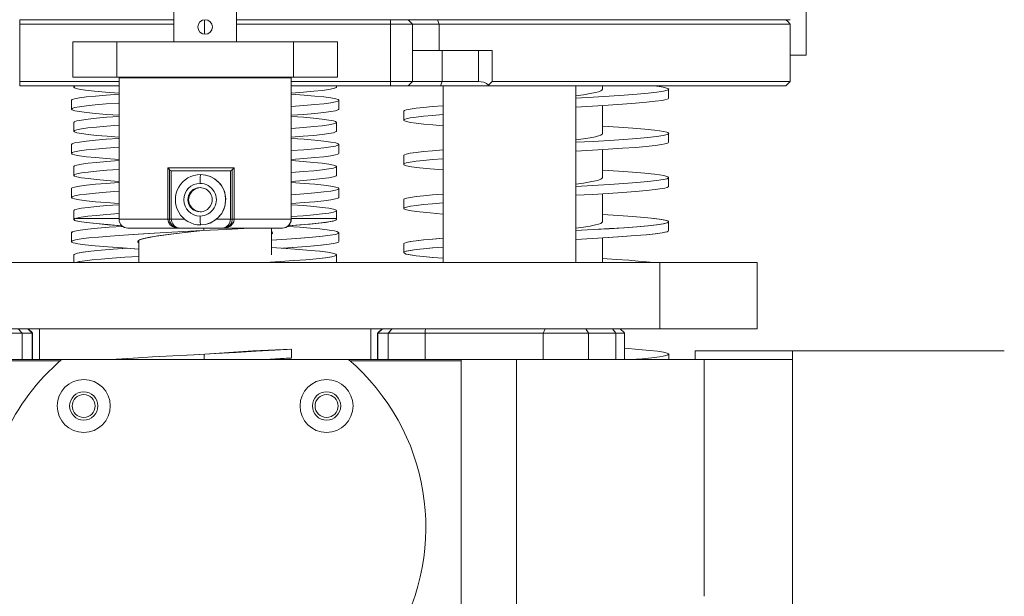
# Model space of a CAD drawing. Header units: millimetres. Extents: x 10 to 2518, y 8 to 1786.
# Tile 13 of 34: x 489 to 712, y 1449 to 1580. Entities that reach past the tile are written whole.
import ezdxf

# ---------------------------------------------------------------- set-up
doc = ezdxf.new("R2010")
doc.units = ezdxf.units.MM
doc.layers.add('1', color=7, linetype='Continuous', true_color=0xffffff)

msp = doc.modelspace()

# ---------------------------------------------------------------- linework, layer by layer
at = {"layer": '1', "color": 7, "linetype": 'Continuous', "lineweight": 13}
for p, q in [((523.6523, 1584.7895), (523.6523, 1574.8896)), ((537.8523, 1574.8896), (537.8523, 1584.7895)), ((666.8695, 1571.8895), (666.8695, 1584.8892)), ((488.7517, 1579.8895), (523.6524, 1579.8895)), ((488.7517, 1578.8895), (488.7517, 1579.8895)), ((488.7517, 1578.8895), (488.7517, 1565.8895)), ((523.6524, 1578.8895), (488.7517, 1578.8895)), ((530.5953, 1579.8671), (530.5953, 1576.5992)), ((537.851, 1579.8895), (572.7517, 1579.8895)), ((572.7517, 1578.8895), (537.851, 1578.8895)), ((572.7517, 1578.8895), (572.7517, 1579.8895)), ((576.7517, 1579.8895), (572.7517, 1579.8895)), ((572.7517, 1565.8895), (572.7517, 1578.8895)), ((577.7517, 1578.8895), (572.7517, 1578.8895)), ((576.7517, 1579.8895), (577.7517, 1578.8895)), ((576.7517, 1579.8895), (663.2523, 1579.8895)), ((577.7517, 1578.8895), (577.7517, 1565.8895)), ((583.7517, 1578.8895), (583.7517, 1572.8895)), ((663.2523, 1565.8947), (663.2523, 1578.8895)), ((500.7523, 1574.8895), (510.7523, 1574.8895)), ((500.7523, 1566.8895), (500.7523, 1574.8895)), ((510.7523, 1574.8895), (550.7523, 1574.8895)), ((510.7523, 1566.8895), (510.7523, 1574.8895)), ((550.7523, 1574.8895), (560.7523, 1574.8895)), ((550.7523, 1574.8895), (550.7523, 1566.8895)), ((560.7523, 1574.8895), (560.7523, 1566.8895)), ((584.4184, 1572.8895), (577.7517, 1572.8895)), ((584.4184, 1572.8895), (584.4184, 1565.8895)), ((584.4184, 1572.8895), (594.6103, 1572.8895)), ((592.6748, 1565.8895), (592.6748, 1572.8895)), ((594.6103, 1572.8895), (595.7517, 1572.8895)), ((595.7517, 1572.8895), (595.7517, 1565.8895)), ((666.8695, 1571.8895), (663.2518, 1571.8895)), ((488.7517, 1565.8895), (488.7517, 1564.8895)), ((488.7517, 1565.8895), (511.2532, 1565.8895)), ((510.7523, 1566.8895), (500.7523, 1566.8895)), ((550.7523, 1566.8895), (510.7523, 1566.8895)), ((550.2523, 1566.6895), (511.2523, 1566.6895)), ((511.2523, 1566.6895), (511.2523, 1534.6895)), ((530.7523, 1566.8895), (530.7523, 1566.6895)), ((550.2515, 1565.8895), (572.7517, 1565.8895)), ((550.2523, 1534.6895), (550.2523, 1566.6895)), ((560.7523, 1566.8895), (550.7523, 1566.8895)), ((572.7517, 1565.8895), (572.7517, 1564.8895)), ((577.7517, 1565.8895), (572.7517, 1565.8895)), ((577.7517, 1565.8895), (576.7517, 1564.8895)), ((577.7517, 1565.8895), (584.4184, 1565.8895)), ((584.4184, 1565.8895), (584.0851, 1564.8895)), ((584.4184, 1565.8895), (592.6748, 1565.8895)), ((662.2463, 1564.8895), (663.248, 1565.8912)), ((511.2532, 1564.8895), (488.7517, 1564.8895)), ((572.7517, 1564.8895), (550.2515, 1564.8895)), ((576.7517, 1564.8895), (572.7517, 1564.8895)), ((584.0851, 1564.8895), (576.7517, 1564.8895)), ((584.0851, 1564.8895), (594.7515, 1564.8895)), ((584.6952, 1564.8895), (584.6952, 1524.8893)), ((594.7515, 1564.8895), (662.2463, 1564.8895)), ((614.6952, 1524.8893), (614.6952, 1564.8895)), ((620.7523, 1564.1541), (620.7523, 1564.8891)), ((620.7523, 1554.0486), (620.7523, 1560.463)), ((620.7523, 1544.0855), (620.7523, 1550.4632)), ((522.3137, 1546.3509), (522.3137, 1534.6895)), ((537.3071, 1546.3509), (522.3137, 1546.3509)), ((522.6819, 1545.8778), (522.6819, 1534.6895)), ((523.095, 1545.6895), (536.4647, 1545.6895)), ((523.095, 1534.6895), (523.095, 1545.6895)), ((536.4647, 1545.6895), (536.4647, 1534.6895)), ((536.9094, 1534.6895), (536.9094, 1545.8778)), ((537.3071, 1534.6895), (537.3071, 1546.3509)), ((529.7056, 1544.813), (529.7187, 1544.813)), ((620.7523, 1534.0704), (620.7523, 1540.4634)), ((522.3137, 1534.6895), (511.2523, 1534.6895)), ((522.6819, 1534.6895), (522.3137, 1534.6895)), ((523.095, 1534.6895), (522.6819, 1534.6895)), ((526.1393, 1534.6895), (523.095, 1534.6895)), ((536.4647, 1534.6895), (533.3328, 1534.6895)), ((536.4647, 1534.6895), (536.9094, 1534.6895)), ((536.9094, 1534.6895), (537.3071, 1534.6895)), ((550.2256, 1534.6895), (537.3071, 1534.6895)), ((550.2256, 1534.6895), (550.2523, 1534.6895)), ((513.2523, 1532.6895), (524.8678, 1532.6895)), ((524.8678, 1532.6895), (534.8542, 1532.6895)), ((529.7056, 1533.4081), (529.743, 1533.4081)), ((530.4687, 1532.1121), (530.4687, 1532.6895)), ((548.2283, 1532.6895), (534.8678, 1532.6895)), ((545.7523, 1526.6247), (545.7523, 1532.69)), ((548.2523, 1532.6895), (548.2283, 1532.6895)), ((635.7299, 1534.1363), (635.7299, 1534.1382)), ((515.7523, 1529.9161), (515.7523, 1524.8898)), ((620.7523, 1524.8898), (620.7523, 1530.4612)), ((575.7421, 1527.1139), (575.7421, 1529.1401)), ((575.7421, 1527.1139), (575.7421, 1527.1128)), ((427.7523, 1524.8895), (633.7523, 1524.8895)), ((633.7523, 1524.8895), (655.7523, 1524.8895)), ((633.7523, 1524.8895), (633.7523, 1509.8895)), ((655.7523, 1524.8895), (655.7523, 1509.8895)), ((427.7523, 1509.8895), (633.7523, 1509.8895)), ((489.3361, 1508.8895), (488.4185, 1509.8895)), ((491.6123, 1508.8895), (490.6189, 1509.8895)), ((491.6322, 1508.9341), (490.6769, 1509.8895)), ((493.2523, 1502.8892), (493.2523, 1509.8895)), ((568.2523, 1502.8892), (568.2523, 1509.8895)), ((570.8278, 1509.8895), (569.8724, 1508.9341)), ((570.8858, 1509.8895), (569.8923, 1508.8895)), ((573.0861, 1509.8895), (572.1685, 1508.8895)), ((616.9741, 1509.8895), (617.57, 1508.8895)), ((622.9856, 1509.8895), (623.7887, 1508.8895)), ((625.7121, 1508.9363), (624.758, 1509.8895)), ((633.7523, 1509.8895), (655.7523, 1509.8895)), ((491.6123, 1508.8895), (489.3361, 1508.8895)), ((489.3361, 1508.8895), (489.3361, 1502.8893)), ((491.6123, 1502.8893), (491.6123, 1508.8895)), ((491.678, 1502.8895), (491.678, 1508.8908)), ((569.8266, 1508.8908), (569.8266, 1502.8895)), ((572.1685, 1508.8895), (569.8923, 1508.8895)), ((569.8923, 1508.8895), (569.8923, 1502.8893)), ((572.1685, 1502.8893), (572.1685, 1508.8895)), ((580.5483, 1508.8955), (580.5483, 1502.8895)), ((607.3168, 1502.8894), (607.3168, 1508.8983)), ((623.7887, 1508.8895), (617.57, 1508.8895)), ((617.57, 1508.8895), (617.57, 1502.8893)), ((623.7887, 1502.8893), (623.7887, 1508.8895)), ((625.7575, 1502.8892), (625.7575, 1508.8969)), ((530.5037, 1502.8895), (530.5037, 1504.1403)), ((635.7433, 1504.1367), (635.7433, 1504.1421)), ((635.7433, 1502.8895), (635.7433, 1504.1367)), ((641.7523, 1504.8895), (663.7523, 1504.8895)), ((641.7523, 1502.8895), (641.7523, 1504.8895)), ((711.7523, 1504.8895), (663.7523, 1504.8895)), ((663.7523, 1502.8895), (663.7523, 1504.8895)), ((472.7523, 1502.8895), (498.2562, 1502.8895)), ((497.9388, 1502.6156), (472.7523, 1502.6156)), ((563.2485, 1502.8895), (498.2562, 1502.8895)), ((563.2485, 1502.8895), (588.7523, 1502.8895)), ((588.7523, 1502.6156), (563.5658, 1502.6156)), ((588.7523, 1502.8895), (601.2523, 1502.8895)), ((588.7523, 1502.6156), (588.7523, 1502.8895)), ((588.7523, 1439.2787), (588.7523, 1502.6156)), ((601.2523, 1502.8895), (643.7523, 1502.8895)), ((601.2523, 1502.8895), (601.2523, 1439.2791)), ((663.7523, 1502.8895), (643.7523, 1502.8895)), ((643.7523, 1449.2792), (643.7523, 1502.8895)), ((663.7523, 1419.2753), (663.7523, 1502.8895))]:
    msp.add_line(p, q, dxfattribs=at)
msp.add_lwpolyline([(532.4023, 1578.2395), (532.2755, 1578.8738), (531.9183, 1579.407), (531.3843, 1579.7637), (530.7513, 1579.8895), (530.1183, 1579.7628), (529.5846, 1579.4052), (529.228, 1578.8711), (529.1023, 1578.2388), (529.2285, 1577.6066), (529.5857, 1577.0727), (530.1205, 1576.7153), (530.7533, 1576.5895), (531.3854, 1576.7158), (531.9189, 1577.0726), (532.276, 1577.6064), (532.4023, 1578.2395)], close=True, dxfattribs=at)
for points in [[(576.7517, 1579.8895), (576.751, 1579.8895), (576.7509, 1579.8895), (576.7509, 1579.8895), (576.7509, 1579.8895), (576.751, 1579.8895), (576.7512, 1579.8895), (576.7718, 1579.8895), (577.1866, 1579.8895), (583.3517, 1579.8895)], [(583.7517, 1578.8895), (578.1688, 1578.8895), (577.778, 1578.8895), (577.7533, 1578.8895), (577.7518, 1578.8895), (577.7517, 1578.8895), (577.7517, 1578.8895)], [(583.3517, 1579.8895), (656.7665, 1579.8895), (661.9053, 1579.8895), (662.2257, 1579.8895), (662.2453, 1579.8895), (662.2464, 1579.8895), (662.2465, 1579.8895), (662.2465, 1579.8895), (662.2465, 1579.8895), (662.2465, 1579.8895)], [(583.3517, 1579.8895), (583.7517, 1578.8895)], [(663.2523, 1578.8895), (663.2522, 1578.8895), (663.2509, 1578.8895), (663.2303, 1578.8895), (662.9037, 1578.8895), (657.7232, 1578.8895), (583.7517, 1578.8895)], [(663.2481, 1578.8895), (662.6881, 1579.4495), (662.2482, 1579.8895)], [(594.9241, 1565.0619), (594.4417, 1565.4359), (593.8372, 1565.7116), (592.6748, 1565.8895)], [(595.7517, 1565.8895), (595.7517, 1565.8895), (595.7517, 1565.8895), (595.7515, 1565.8893), (595.7485, 1565.8862), (595.6991, 1565.8369), (594.9241, 1565.0619)], [(595.7533, 1565.8951), (658.6445, 1565.8948), (662.9629, 1565.8948), (663.2342, 1565.8947), (663.2512, 1565.8947), (663.2522, 1565.8947), (663.2523, 1565.8947), (663.2523, 1565.8947), (663.2523, 1565.8947), (663.2523, 1565.8947)], [(501.0284, 1564.8895), (501.0284, 1564.7353), (501.0284, 1564.6142)], [(511.1883, 1563.2752), (508.2021, 1563.5012), (505.6813, 1563.7272), (503.6681, 1563.9532), (502.6359, 1564.1023), (501.8525, 1564.2515), (501.4181, 1564.3687), (501.1444, 1564.4858), (501.0377, 1564.5867), (501.0359, 1564.6624), (501.1012, 1564.7381), (501.4335, 1564.8894)], [(550.3163, 1563.2752), (553.0133, 1563.4778), (555.3406, 1563.6803), (557.2665, 1563.8828), (558.7635, 1564.0853), (559.8043, 1564.2879), (560.3071, 1564.4566), (560.4334, 1564.541), (560.4763, 1564.6254)], [(560.4763, 1564.6142), (560.4763, 1564.7684), (560.4763, 1564.8895)], [(614.7184, 1562.1097), (618.6346, 1562.3331), (622.2954, 1562.5564), (625.6311, 1562.7797), (628.5778, 1563.0031), (631.073, 1563.2264), (633.0701, 1563.4497), (634.5328, 1563.6731), (635.4143, 1563.892), (635.6245, 1563.9883), (635.7133, 1564.0639), (635.7359, 1564.1291), (635.7086, 1564.1942), (635.5232, 1564.3162), (635.2545, 1564.4121), (634.5067, 1564.5833), (633.5575, 1564.7362), (632.3535, 1564.889)], [(614.7257, 1562.6485), (616.4683, 1562.8946), (617.9547, 1563.1407), (619.1484, 1563.3868), (619.8361, 1563.5714), (620.3346, 1563.756), (620.6353, 1563.9406), (620.7363, 1564.1251)], [(635.7323, 1562.1119), (635.7323, 1563.2456), (635.7323, 1564.1364)], [(500.4795, 1561.6255), (500.5232, 1561.7123), (500.6569, 1561.7991), (501.191, 1561.9727), (502.2884, 1562.1811), (503.8666, 1562.3895), (505.9037, 1562.5978), (508.3608, 1562.8062), (511.1942, 1563.0146)], [(500.4872, 1561.6376), (500.4872, 1560.5039), (500.4872, 1559.6131)], [(511.244, 1558.2331), (508.4029, 1558.4415), (505.9424, 1558.6499), (503.9033, 1558.8583), (502.3147, 1559.0667), (501.2056, 1559.2751), (500.6677, 1559.4487), (500.533, 1559.5355), (500.4872, 1559.6224), (500.53, 1559.7092), (500.6608, 1559.796), (501.1848, 1559.9697), (502.2713, 1560.1781), (503.8464, 1560.3865), (505.878, 1560.5949), (508.3279, 1560.8033), (511.1576, 1561.0117)], [(550.2513, 1560.233), (553.0965, 1560.4416), (555.5613, 1560.6502), (557.6076, 1560.8588), (559.1983, 1561.0675), (560.3021, 1561.2761), (560.8403, 1561.4499), (560.9772, 1561.5368), (561.0251, 1561.6238), (560.9831, 1561.7107), (560.8508, 1561.7976), (560.3189, 1561.9715), (559.2228, 1562.1801), (557.6447, 1562.3887), (555.6065, 1562.5973), (553.1471, 1562.8059), (550.3105, 1563.0146)], [(561.0174, 1559.6131), (561.0174, 1560.7469), (561.0174, 1561.6376)], [(614.7296, 1560.11), (618.512, 1560.3258), (622.0598, 1560.5415), (625.3123, 1560.7572), (628.2088, 1560.973), (630.689, 1561.1887), (632.7093, 1561.4045), (634.238, 1561.6202), (634.8902, 1561.7461), (635.3582, 1561.8719), (635.6387, 1561.9978), (635.7323, 1562.1236)], [(550.2606, 1558.2331), (553.1073, 1558.4419), (555.5717, 1558.6507), (557.6128, 1558.8596), (559.2013, 1559.0684), (560.308, 1559.2772), (560.8422, 1559.4513), (560.9744, 1559.5383), (561.0174, 1559.6253)], [(575.7361, 1559.1258), (575.7735, 1559.2043), (575.8836, 1559.2828), (576.3197, 1559.4398), (577.2182, 1559.6282), (578.5183, 1559.8167), (580.2005, 1560.0051), (582.238, 1560.1935), (584.6037, 1560.3819)], [(575.7385, 1559.1392), (575.7385, 1558.0055), (575.7385, 1557.1147)], [(501.025, 1556.625), (501.0663, 1556.7096), (501.1916, 1556.7941), (501.6939, 1556.9632), (502.7359, 1557.1661), (504.2366, 1557.369), (506.1694, 1557.5719), (508.5073, 1557.7748), (511.2121, 1557.9777)], [(501.028, 1556.6372), (501.028, 1555.5035), (501.028, 1554.6127)], [(550.3178, 1555.2757), (553.0162, 1555.4784), (555.3491, 1555.681), (557.2769, 1555.8837), (558.7732, 1556.0863), (559.8128, 1556.289), (560.314, 1556.4578), (560.4388, 1556.5423), (560.4796, 1556.6267), (560.4367, 1556.7112), (560.31, 1556.7956), (559.8057, 1556.9645), (558.7623, 1557.1671), (557.2616, 1557.3698), (555.3298, 1557.5724), (552.9942, 1557.7751), (550.2925, 1557.9777)], [(560.4766, 1554.6127), (560.4766, 1555.7464), (560.4766, 1556.6372)], [(584.6894, 1555.8632), (582.3057, 1556.0521), (580.2563, 1556.241), (578.5649, 1556.4298), (577.2511, 1556.6187), (576.3349, 1556.8076), (575.8893, 1556.9649), (575.7772, 1557.0436), (575.7385, 1557.1223), (575.773, 1557.201), (575.8802, 1557.2797), (576.3115, 1557.4371), (577.2073, 1557.626), (578.5095, 1557.8148), (580.1959, 1558.0037), (582.238, 1558.1925), (584.6075, 1558.3814)], [(511.2309, 1553.2727), (508.5256, 1553.4753), (506.1845, 1553.6779), (504.251, 1553.8805), (502.75, 1554.0831), (501.7041, 1554.2857), (501.1965, 1554.4546), (501.07, 1554.539), (501.028, 1554.6234), (501.07, 1554.7079), (501.1955, 1554.7923), (501.6948, 1554.9611), (502.7259, 1555.1637), (504.2197, 1555.3664), (506.15, 1555.569), (508.4792, 1555.7716), (511.1691, 1555.9742)], [(550.2738, 1553.2727), (552.9801, 1553.4754), (555.322, 1553.6781), (557.2559, 1553.8808), (558.7569, 1554.0835), (559.8023, 1554.2862), (560.3092, 1554.4551), (560.4352, 1554.5396), (560.4766, 1554.624)], [(614.7228, 1552.1099), (618.6086, 1552.3316), (622.2444, 1552.5532), (625.5625, 1552.7748), (628.496, 1552.9964), (630.9871, 1553.218), (632.9924, 1553.4397), (634.4696, 1553.6613), (635.3747, 1553.8785), (635.7018, 1554.0491), (635.7365, 1554.1138), (635.7217, 1554.1784), (635.5602, 1554.2995), (635.3109, 1554.3946), (634.6036, 1554.5645), (633.6958, 1554.7162), (632.5355, 1554.8679), (630.3154, 1555.0977), (627.5827, 1555.3276), (624.3978, 1555.5574), (620.823, 1555.7872)], [(500.479, 1551.6245), (500.5232, 1551.7113), (500.6563, 1551.798), (501.1863, 1551.9715), (502.278, 1552.1797), (503.8542, 1552.3879), (505.886, 1552.5961), (508.3354, 1552.8043), (511.164, 1553.0125)], [(550.287, 1550.2355), (553.1229, 1550.4437), (555.5816, 1550.652), (557.6215, 1550.8603), (559.2035, 1551.0686), (560.3048, 1551.2769), (560.8429, 1551.4504), (560.9793, 1551.5372), (561.0256, 1551.624), (560.982, 1551.7108), (560.8493, 1551.7975), (560.3201, 1551.9711), (559.2288, 1552.1794), (557.6527, 1552.3877), (555.6205, 1552.5959), (553.1703, 1552.8042), (550.3407, 1553.0125)], [(614.7043, 1550.1086), (618.4946, 1550.3244), (622.0473, 1550.5401), (625.2994, 1550.7558), (628.194, 1550.9716), (630.6743, 1551.1873), (632.6941, 1551.4031), (634.2238, 1551.6188), (634.8786, 1551.7447), (635.3514, 1551.8705), (635.6369, 1551.9964), (635.7329, 1552.1222)], [(614.7188, 1552.6476), (616.4651, 1552.8941), (617.953, 1553.1406), (619.1496, 1553.387), (619.8383, 1553.5719), (620.3355, 1553.7568), (620.636, 1553.9416), (620.7371, 1554.1265)], [(635.7329, 1552.1114), (635.7329, 1553.2451), (635.7329, 1554.1359)], [(500.4805, 1551.6369), (500.4805, 1550.5032), (500.4805, 1549.6124)], [(511.2219, 1548.2352), (508.383, 1548.4435), (505.9221, 1548.6518), (503.8873, 1548.8601), (502.3064, 1549.0684), (501.202, 1549.2767), (500.662, 1549.4503), (500.5261, 1549.5371), (500.4805, 1549.6239), (500.5246, 1549.7107), (500.6575, 1549.7975), (501.187, 1549.9711), (502.279, 1550.1794), (503.8581, 1550.3877), (505.8949, 1550.596), (508.3479, 1550.8043), (511.1759, 1551.0126)], [(561.0241, 1549.6124), (561.0241, 1550.7461), (561.0241, 1551.6369)], [(575.7323, 1549.126), (575.7697, 1549.2045), (575.8806, 1549.283), (576.3198, 1549.44), (577.2223, 1549.6285), (578.5233, 1549.8169), (580.2037, 1550.0053), (582.2393, 1550.1937), (584.6055, 1550.3821)], [(501.0253, 1546.6264), (501.0699, 1546.7108), (501.198, 1546.7953), (501.7024, 1546.9642), (502.7391, 1547.167), (504.2384, 1547.3697), (506.1773, 1547.5725), (508.5165, 1547.7752), (511.2157, 1547.9779)], [(550.2827, 1548.2352), (553.1217, 1548.4435), (555.5825, 1548.6518), (557.6174, 1548.8601), (559.1983, 1549.0684), (560.3026, 1549.2767), (560.8426, 1549.4503), (560.9786, 1549.5371), (561.0241, 1549.6239)], [(550.3234, 1545.2759), (553.0221, 1545.4786), (555.3498, 1545.6812), (557.2757, 1545.8839), (558.7731, 1546.0865), (559.8153, 1546.2892), (560.3173, 1546.458), (560.4406, 1546.5425), (560.4794, 1546.6269), (560.4342, 1546.7114), (560.3056, 1546.7958), (559.8005, 1546.9647), (558.7634, 1547.1673), (557.264, 1547.37), (555.3255, 1547.5726), (552.9871, 1547.7753), (550.2889, 1547.9779)], [(575.7344, 1549.1381), (575.7344, 1548.0044), (575.7344, 1547.1136)], [(584.6305, 1545.8677), (581.7134, 1546.1033), (579.3204, 1546.339), (577.5161, 1546.5746), (576.3255, 1546.8102), (575.884, 1546.9673), (575.7718, 1547.0459), (575.7344, 1547.1244), (575.7714, 1547.203), (575.8818, 1547.2815), (576.3198, 1547.4386), (577.2196, 1547.6271), (578.5169, 1547.8156), (580.1986, 1548.0042), (582.2385, 1548.1927), (584.6045, 1548.3812)], [(501.0253, 1546.6382), (501.0253, 1545.5044), (501.0253, 1544.6137)], [(511.2156, 1543.2736), (508.508, 1543.4764), (506.1688, 1543.6792), (504.2407, 1543.882), (502.7429, 1544.0848), (501.6983, 1544.2876), (501.1907, 1544.4566), (501.0652, 1544.5411), (501.0253, 1544.6255), (501.0696, 1544.71), (501.1974, 1544.7945), (501.7017, 1544.9635), (502.7388, 1545.1663), (504.2396, 1545.3691), (506.177, 1545.5719), (508.5105, 1545.7747), (511.2072, 1545.9775)], [(522.3137, 1546.3509), (522.5354, 1546.0818), (522.6819, 1545.8778)], [(523.095, 1545.6895), (522.8283, 1545.7468), (522.6819, 1545.8778)], [(536.9094, 1545.8778), (536.6926, 1545.7246), (536.4647, 1545.6895)], [(536.9094, 1545.8778), (537.1196, 1546.139), (537.3071, 1546.3509)], [(560.4793, 1544.6137), (560.4793, 1545.7474), (560.4793, 1546.6382)], [(614.7045, 1542.109), (618.5929, 1542.3308), (622.235, 1542.5525), (625.5565, 1542.7743), (628.489, 1542.996), (630.9825, 1543.2178), (632.9917, 1543.4396), (634.4726, 1543.6613), (635.3756, 1543.8787), (635.6986, 1544.0494), (635.7321, 1544.1141), (635.7167, 1544.1788), (635.5564, 1544.2999), (635.31, 1544.3951), (634.6065, 1544.5651), (633.6948, 1544.7169), (632.5271, 1544.8687), (630.3018, 1545.0987), (627.5704, 1545.3286), (624.3824, 1545.5586), (620.8005, 1545.7886)], [(533.3328, 1534.6895), (534.5064, 1535.9762), (535.2395, 1537.5603), (535.4539, 1539.3042), (535.1205, 1541.0286), (534.2791, 1542.5624), (533.0198, 1543.7674), (532.0003, 1544.338), (530.8839, 1544.6935), (529.7187, 1544.813)], [(550.2891, 1543.2736), (552.9955, 1543.4763), (555.334, 1543.679), (557.2617, 1543.8817), (558.7596, 1544.0844), (559.8046, 1544.2871), (560.3129, 1544.456), (560.4389, 1544.5405), (560.4794, 1544.625)], [(614.7046, 1542.6455), (616.4526, 1542.8922), (617.9425, 1543.1389), (619.1431, 1543.3855), (619.8353, 1543.5705), (620.3348, 1543.7555), (620.6348, 1543.9406), (620.735, 1544.1256)], [(635.7334, 1542.1138), (635.7334, 1543.2476), (635.7334, 1544.1384)], [(500.4784, 1541.6248), (500.5204, 1541.7115), (500.6518, 1541.7982), (501.184, 1541.9717), (502.2838, 1542.1799), (503.8607, 1542.3881), (505.8869, 1542.5963), (508.3346, 1542.8045), (511.1676, 1543.0127)], [(500.479, 1541.6373), (500.479, 1540.5036), (500.479, 1539.6128)], [(511.1904, 1538.2373), (508.3554, 1538.4456), (505.8974, 1538.6539), (503.8649, 1538.8622), (502.2915, 1539.0705), (501.1957, 1539.2788), (500.6602, 1539.4524), (500.5247, 1539.5392), (500.479, 1539.626), (500.5235, 1539.7128), (500.6577, 1539.7996), (501.1937, 1539.9732), (502.2973, 1540.1815), (503.8758, 1540.3898), (505.9073, 1540.5981), (508.366, 1540.8064), (511.2068, 1541.0147)], [(529.7187, 1541.8605), (528.6694, 1541.6512), (527.7824, 1541.0554), (527.1907, 1540.1638), (526.9827, 1539.1103), (527.1907, 1538.0568), (527.7826, 1537.1652), (528.6693, 1536.5699), (529.7187, 1536.3605)], [(550.3061, 1540.2368), (553.1402, 1540.445), (555.5962, 1540.6532), (557.6288, 1540.8614), (559.208, 1541.0696), (560.3083, 1541.2778), (560.8436, 1541.4513), (560.9792, 1541.538), (561.0262, 1541.6248), (560.9843, 1541.7115), (560.8528, 1541.7982), (560.3206, 1541.9717), (559.2208, 1542.1799), (557.644, 1542.3881), (555.6177, 1542.5963), (553.17, 1542.8045), (550.337, 1543.0127)], [(561.0256, 1539.6128), (561.0256, 1540.7465), (561.0256, 1541.6373)], [(614.6854, 1540.1072), (618.4732, 1540.3235), (622.0316, 1540.5397), (625.3, 1540.756), (628.2027, 1540.9722), (630.6834, 1541.1884), (632.7093, 1541.4047), (634.2442, 1541.6209), (634.8963, 1541.7471), (635.3615, 1541.8732), (635.6402, 1541.9993), (635.7334, 1542.1255)], [(550.3142, 1538.2373), (553.1448, 1538.4453), (555.5996, 1538.6532), (557.6306, 1538.8612), (559.2041, 1539.0691), (560.3017, 1539.2771), (560.8401, 1539.4504), (560.9776, 1539.537), (561.0256, 1539.6237)], [(575.7378, 1539.1262), (575.774, 1539.2049), (575.8831, 1539.2835), (576.3212, 1539.4408), (577.2278, 1539.6296), (578.533, 1539.8183), (580.2185, 1540.0071), (582.2647, 1540.1958), (584.6415, 1540.3846)], [(575.7379, 1539.1385), (575.7379, 1538.0048), (575.7379, 1537.114)], [(501.0229, 1536.6277), (501.0669, 1536.712), (501.1955, 1536.7962), (501.7028, 1536.9647), (502.7416, 1537.167), (504.2357, 1537.3692), (506.1651, 1537.5714), (508.4942, 1537.7736), (511.1846, 1537.9759)], [(501.0233, 1536.6398), (501.0233, 1535.513), (501.0233, 1534.6277)], [(550.2919, 1535.2739), (552.9911, 1535.4765), (555.3269, 1535.6792), (557.2629, 1535.8818), (558.7632, 1536.0845), (559.8032, 1536.2871), (560.3096, 1536.456), (560.4379, 1536.5404), (560.4818, 1536.6249), (560.4405, 1536.7093), (560.3141, 1536.7937), (559.8103, 1536.9626), (558.7737, 1537.1653), (557.2798, 1537.3679), (555.3485, 1537.5706), (553.0157, 1537.7732), (550.3201, 1537.9759)], [(560.4813, 1534.6153), (560.4813, 1535.749), (560.4813, 1536.6398)], [(584.618, 1535.8686), (581.7022, 1536.1045), (579.3152, 1536.3403), (577.5131, 1536.5762), (576.3245, 1536.8121), (575.8855, 1536.9693), (575.7748, 1537.0479), (575.7379, 1537.1265), (575.7755, 1537.2052), (575.8873, 1537.2838), (576.3289, 1537.441), (577.234, 1537.6297), (578.5357, 1537.8184), (580.2207, 1538.0071), (582.2689, 1538.1958), (584.6464, 1538.3845)], [(511.8207, 1533.2313), (508.7227, 1533.4601), (506.078, 1533.6888), (503.9463, 1533.9175), (502.7162, 1534.0891), (501.8139, 1534.2606), (501.2478, 1534.4322), (501.0808, 1534.5282), (501.0263, 1534.6037), (501.0475, 1534.6895), (501.157, 1534.7753), (501.6365, 1534.9468), (502.6583, 1535.1527), (504.151, 1535.3585), (506.0965, 1535.5644), (508.4615, 1535.7702), (511.2, 1535.9761)], [(501.0402, 1534.8895), (501.0267, 1534.8895), (501.0266, 1534.8895), (501.0266, 1534.8895), (501.0266, 1534.8895), (501.0266, 1534.8895), (501.0266, 1534.8895), (501.0266, 1534.8895), (501.0272, 1534.8895), (501.2306, 1534.8895)], [(511.8931, 1533.2268), (508.7348, 1533.4596), (506.0456, 1533.6924), (503.8886, 1533.9251), (502.7839, 1534.0788), (501.9415, 1534.2324), (501.4677, 1534.3531), (501.1627, 1534.4738), (501.0374, 1534.5777), (501.0281, 1534.6557), (501.092, 1534.7336), (501.4363, 1534.8895)], [(501.0357, 1534.5803), (501.0357, 1534.5685)], [(501.4363, 1534.8895), (506.9332, 1534.8895), (511.2521, 1534.8895)], [(522.3137, 1534.6895), (522.4591, 1533.9955), (522.8661, 1533.405), (523.3258, 1533.0599), (523.8779, 1532.8292)], [(522.6819, 1534.6895), (522.7827, 1534.0721), (523.0237, 1533.6114), (523.3148, 1533.2847), (524.0392, 1532.8481)], [(524.1799, 1532.9047), (523.7696, 1533.2064), (523.4041, 1533.6534), (523.1846, 1534.123), (523.095, 1534.6895)], [(529.743, 1533.4081), (530.8224, 1533.51), (531.8622, 1533.8204), (533.3328, 1534.6895)], [(536.4647, 1534.6895), (536.3342, 1533.9841), (536.0376, 1533.4406), (535.4641, 1532.9047)], [(535.638, 1532.8481), (536.0728, 1533.0802), (536.4927, 1533.4796), (536.782, 1533.9784), (536.9094, 1534.6895)], [(535.8237, 1532.8292), (536.4784, 1533.148), (536.9754, 1533.6417), (537.2198, 1534.1302), (537.3071, 1534.6895)], [(549.5846, 1533.2249), (552.1952, 1533.4147), (554.5022, 1533.6044), (556.4715, 1533.7941), (558.069, 1533.9839), (559.149, 1534.1508), (559.9157, 1534.3178), (560.325, 1534.4647), (560.4686, 1534.5802)], [(549.6671, 1533.2302), (552.5236, 1533.4397), (555.0043, 1533.6492), (557.0633, 1533.8588), (558.6568, 1534.0683), (559.7629, 1534.2778), (560.3012, 1534.4525), (560.4366, 1534.5398), (560.4813, 1534.6271)], [(550.3131, 1534.8895), (552.7774, 1534.8895), (554.9312, 1534.8895), (556.7537, 1534.8895), (558.2334, 1534.8895), (559.3873, 1534.8895), (560.1353, 1534.8895), (560.4644, 1534.8895)], [(560.4689, 1534.5685), (560.4689, 1534.8895)], [(614.7069, 1532.1092), (618.6017, 1532.3311), (622.2462, 1532.553), (625.5637, 1532.7749), (628.4954, 1532.9968), (630.992, 1533.2187), (633.0042, 1533.4406), (634.4825, 1533.6625), (635.3787, 1533.88), (635.6965, 1534.0508), (635.7282, 1534.1155), (635.7112, 1534.1803), (635.5484, 1534.3015), (635.3007, 1534.3967), (634.5967, 1534.5668), (633.6851, 1534.7187), (632.5145, 1534.8706), (630.2802, 1535.1007), (627.5368, 1535.3308), (624.3404, 1535.561), (620.7594, 1535.7911)], [(614.7229, 1532.1101), (618.6414, 1532.3334), (622.3055, 1532.5568), (625.6371, 1532.7801), (628.5767, 1533.0035), (631.074, 1533.2268), (633.0787, 1533.4502), (634.5406, 1533.6735), (635.4127, 1533.8924), (635.6196, 1533.9887), (635.7065, 1534.0644), (635.728, 1534.1295), (635.7001, 1534.1946), (635.5153, 1534.3167), (635.2488, 1534.4125), (634.5077, 1534.5838), (633.5597, 1534.7366), (632.351, 1534.8895)], [(500.4732, 1531.6238), (500.5219, 1531.7145), (500.6689, 1531.8051), (501.2518, 1531.9864), (502.4436, 1532.204), (504.1512, 1532.4216), (506.3517, 1532.6391), (509.0124, 1532.8567), (512.0745, 1533.0743)], [(500.4741, 1531.6288), (500.528, 1531.7193), (500.6798, 1531.8097), (501.2707, 1531.9907), (502.4697, 1532.2078), (504.182, 1532.4249), (506.3848, 1532.642), (509.0453, 1532.8592), (512.1048, 1533.0763)], [(515.6861, 1527.9462), (511.9838, 1528.1834), (508.68, 1528.4206), (505.8542, 1528.6577), (503.5863, 1528.8949), (501.9173, 1529.132), (501.2857, 1529.2571), (500.8315, 1529.3822), (500.5602, 1529.5072), (500.4944, 1529.5698), (500.4758, 1529.6323), (500.525, 1529.7157), (500.6578, 1529.799), (501.4064, 1530.0214), (502.6506, 1530.2348), (504.3923, 1530.4483), (506.6113, 1530.6617), (509.2617, 1530.8751), (512.2882, 1531.0886), (515.6359, 1531.302), (519.2553, 1531.5155), (524.561, 1531.8089), (530.0459, 1532.1024), (535.5418, 1532.3959), (540.8882, 1532.6894)], [(515.7245, 1527.9443), (512.0176, 1528.1815), (508.7087, 1528.4188), (505.8774, 1528.656), (503.6037, 1528.8932), (501.929, 1529.1305), (501.2945, 1529.2556), (500.8373, 1529.3807), (500.5632, 1529.5058), (500.4959, 1529.5683), (500.4759, 1529.6309), (500.5232, 1529.7143), (500.6543, 1529.7977), (501.3987, 1530.0201), (502.6392, 1530.2336), (504.3776, 1530.4471), (506.5939, 1530.6606), (509.2423, 1530.8741), (512.2673, 1531.0876), (515.6141, 1531.3011), (519.233, 1531.5146), (524.539, 1531.8082), (530.0251, 1532.1018), (535.5229, 1532.3954), (540.8717, 1532.6889)], [(515.7201, 1529.3412), (515.518, 1529.5093), (515.4856, 1529.6774), (515.6511, 1529.8656), (515.9263, 1530.0135), (516.9253, 1530.3298), (518.4553, 1530.6461), (519.9996, 1530.8946), (521.7985, 1531.1431), (524.2069, 1531.4389), (526.8304, 1531.7347), (529.5823, 1532.0306)], [(523.8779, 1532.8292), (524.3061, 1532.7334), (524.6519, 1532.6963)], [(524.0392, 1532.8481), (524.2233, 1532.7871), (524.3665, 1532.7496)], [(524.6228, 1532.7214), (524.376, 1532.8075), (524.1799, 1532.9047)], [(524.3665, 1532.7496), (524.4444, 1532.7328), (524.5053, 1532.7214)], [(524.6228, 1532.7216), (524.5574, 1532.7169), (524.5049, 1532.7192)], [(524.5049, 1532.7192), (524.6677, 1532.6972), (524.797, 1532.6919)], [(524.8677, 1532.6935), (524.7294, 1532.699), (524.6228, 1532.7216)], [(524.797, 1532.6919), (524.8365, 1532.6924), (524.8677, 1532.6935)], [(534.8542, 1532.6936), (535.0504, 1532.6991), (535.2027, 1532.7216)], [(534.8975, 1532.6919), (534.873, 1532.6924), (534.8543, 1532.6936)], [(534.8678, 1532.6895), (535.4111, 1532.7327), (535.8237, 1532.8292)], [(535.2028, 1532.7212), (535.0157, 1532.6956), (534.8678, 1532.6895)], [(535.0676, 1532.7192), (534.9729, 1532.6972), (534.8975, 1532.6919)], [(535.4641, 1532.9047), (535.2384, 1532.7853), (535.0674, 1532.7214)], [(535.0675, 1532.7214), (535.1439, 1532.7159), (535.2027, 1532.7214)], [(535.2027, 1532.7214), (535.444, 1532.7805), (535.638, 1532.8481)], [(545.7936, 1529.9453), (549.255, 1530.1655), (552.3718, 1530.3857), (555.0772, 1530.6059), (557.3136, 1530.8261), (559.0499, 1531.0463), (560.2591, 1531.2665), (560.8478, 1531.4514), (560.9789, 1531.5328), (561.0258, 1531.5967), (561.0262, 1531.6518), (560.9899, 1531.7068), (560.6064, 1531.891), (560.0288, 1532.0356), (559.3137, 1532.1648), (558.4153, 1532.294), (556.7155, 1532.4897), (554.623, 1532.6854), (552.1665, 1532.8812), (549.391, 1533.0769)], [(545.8237, 1529.9471), (549.278, 1530.167), (552.3883, 1530.3869), (555.0878, 1530.6068), (557.3195, 1530.8267), (559.0524, 1531.0465), (560.2597, 1531.2664), (560.848, 1531.4511), (560.9793, 1531.5324), (561.0264, 1531.5962), (561.0272, 1531.6512), (560.9914, 1531.7062), (560.6101, 1531.89), (560.0351, 1532.0345), (559.3226, 1532.1635), (558.4274, 1532.2925), (556.7334, 1532.4879), (554.6474, 1532.6834), (552.1981, 1532.8788), (549.4302, 1533.0743)], [(614.6978, 1530.1089), (618.4808, 1530.3247), (622.0416, 1530.5406), (625.3005, 1530.7565), (628.1909, 1530.9724), (630.6717, 1531.1882), (632.7014, 1531.4041), (634.2391, 1531.62), (634.8919, 1531.7459), (635.3565, 1531.8719), (635.6355, 1531.9978), (635.7299, 1532.1237)], [(614.7067, 1532.6457), (616.4509, 1532.8922), (617.941, 1533.1387), (619.1433, 1533.3852), (619.8357, 1533.57), (620.3337, 1533.7549), (620.6327, 1533.9398), (620.7328, 1534.1246)], [(614.7332, 1532.6492), (616.4694, 1532.895), (617.9526, 1533.1408), (619.1492, 1533.3865), (619.8385, 1533.5709), (620.3344, 1533.7552), (620.6325, 1533.9395), (620.7328, 1534.1239)], [(614.7351, 1530.1105), (618.5183, 1530.3265), (622.0784, 1530.5425), (625.3352, 1530.7585), (628.2227, 1530.9745), (630.6996, 1531.1905), (632.7245, 1531.4065), (634.2563, 1531.6224), (634.905, 1531.7484), (635.3655, 1531.8744), (635.6401, 1532.0004), (635.7299, 1532.1264)], [(620.707, 1534.0311), (620.707, 1534.0423), (620.707, 1534.0511)], [(620.7071, 1534.0512), (620.7071, 1534.04), (620.7071, 1534.0311)], [(635.7299, 1532.1119), (635.7299, 1533.2456), (635.7299, 1534.1363)], [(500.4755, 1531.6353), (500.4755, 1530.5016), (500.4755, 1529.6108)], [(515.7245, 1529.3385), (515.5231, 1529.5019), (515.482, 1529.6654), (515.6271, 1529.8484), (515.8787, 1529.9922), (516.8069, 1530.2998), (518.2403, 1530.6073), (519.6955, 1530.849), (521.3995, 1531.0906), (523.6929, 1531.3782), (526.205, 1531.6659), (528.859, 1531.9536)], [(545.7668, 1531.3309), (545.9616, 1531.4778), (546.0274, 1531.6247), (545.9624, 1531.7715), (545.7697, 1531.9184)], [(545.8104, 1531.3567), (545.9743, 1531.4925), (546.0276, 1531.6284), (545.9546, 1531.7805), (545.8009, 1531.9)], [(546.0276, 1531.6227), (546.0276, 1531.6294), (546.0276, 1531.6347)], [(561.0289, 1531.6287), (561.0289, 1531.6355), (561.0289, 1531.6408)], [(561.0291, 1529.6108), (561.0291, 1530.7445), (561.0291, 1531.6353)], [(575.743, 1529.1253), (575.7777, 1529.2043), (575.8853, 1529.2833), (576.3197, 1529.4413), (577.2283, 1529.6309), (578.549, 1529.8205), (580.2545, 1530.0101), (582.3159, 1530.1997), (584.7045, 1530.3893)], [(575.7436, 1529.1249), (575.7776, 1529.2035), (575.8837, 1529.2821), (576.3132, 1529.4394), (577.2124, 1529.6281), (578.5202, 1529.8168), (580.2097, 1530.0056), (582.2525, 1530.1943), (584.6202, 1530.383)], [(500.4758, 1529.6287), (500.4758, 1529.6219), (500.4758, 1529.6165)], [(501.0185, 1526.6268), (501.0739, 1526.7194), (501.2309, 1526.8121), (501.8439, 1526.9973), (503.0916, 1527.2197), (504.8785, 1527.442), (507.1826, 1527.6644), (509.9579, 1527.8867), (513.1403, 1528.1091)], [(501.0187, 1526.6262), (501.0735, 1526.7189), (501.23, 1526.8115), (501.8419, 1526.9968), (503.0882, 1527.2192), (504.8739, 1527.4415), (507.1769, 1527.6639), (509.9511, 1527.8862), (513.1326, 1528.1085)], [(515.477, 1529.6227), (515.477, 1529.616), (515.477, 1529.6107)], [(544.3194, 1524.8891), (547.7243, 1525.1005), (550.8286, 1525.3119), (553.571, 1525.5233), (555.8983, 1525.7347), (557.974, 1525.9714), (559.4518, 1526.2082), (560.2276, 1526.4165), (560.4062, 1526.5082), (560.4749, 1526.5802), (560.4854, 1526.6331), (560.4623, 1526.6859), (560.329, 1526.7854), (560.143, 1526.8635), (559.6355, 1527.003), (558.4488, 1527.2144), (556.7742, 1527.4258), (554.6302, 1527.6372), (552.0535, 1527.8486), (549.0988, 1528.06), (545.8215, 1528.2713)], [(544.3315, 1524.8898), (547.7362, 1525.1013), (550.8399, 1525.3127), (553.5814, 1525.5241), (555.9074, 1525.7356), (557.9813, 1525.9724), (559.4569, 1526.2092), (560.2304, 1526.4176), (560.4079, 1526.5093), (560.4757, 1526.5813), (560.4855, 1526.6342), (560.4618, 1526.687), (560.3272, 1526.7865), (560.14, 1526.8646), (559.6307, 1527.0042), (558.441, 1527.2156), (556.7633, 1527.427), (554.6161, 1527.6385), (552.0363, 1527.8499), (549.0787, 1528.0613), (545.7988, 1528.2727)], [(548.3815, 1528.1083), (551.6947, 1528.3363), (554.5949, 1528.5642), (557.0045, 1528.7922), (558.8728, 1529.0202), (560.1775, 1529.2482), (560.8162, 1529.4381), (560.9766, 1529.5331), (561.0289, 1529.6281)], [(548.3926, 1528.1086), (551.6945, 1528.3358), (554.586, 1528.563), (556.9905, 1528.7903), (558.8572, 1529.0175), (560.1643, 1529.2447), (560.8082, 1529.4341), (560.9724, 1529.5288), (561.0291, 1529.6235)], [(584.6316, 1525.8672), (582.2612, 1526.0562), (580.2164, 1526.2451), (578.5234, 1526.4341), (577.2159, 1526.623), (576.3168, 1526.812), (575.8858, 1526.9694), (575.778, 1527.0482), (575.7421, 1527.1269), (575.7782, 1527.2056), (575.8866, 1527.2844), (576.3233, 1527.4418), (577.2321, 1527.6308), (578.549, 1527.8197), (580.2432, 1528.0087), (582.2886, 1528.1976), (584.6627, 1528.3866)], [(584.6602, 1525.8655), (582.2853, 1526.0545), (580.236, 1526.2436), (578.5386, 1526.4326), (577.2265, 1526.6216), (576.3232, 1526.8107), (575.8888, 1526.9682), (575.7795, 1527.0469), (575.7421, 1527.1257), (575.7768, 1527.2045), (575.8838, 1527.2832), (576.3179, 1527.4408), (577.2239, 1527.6298), (578.5386, 1527.8188), (580.2311, 1528.0079), (582.2753, 1528.1969), (584.6485, 1528.3859)], [(501.0207, 1526.6387), (501.0207, 1525.6591), (501.0207, 1524.8895)], [(501.4378, 1524.8891), (502.2581, 1525.083), (503.4989, 1525.2769), (505.148, 1525.4708), (507.1913, 1525.6647), (509.7079, 1525.8679), (512.563, 1526.071), (515.7157, 1526.2742)], [(501.4409, 1524.8896), (502.2616, 1525.0832), (503.5014, 1525.2768), (505.1482, 1525.4705), (507.188, 1525.6641), (509.6999, 1525.8669), (512.5493, 1526.0697), (515.6956, 1526.2725)], [(560.4837, 1526.6264), (560.4837, 1526.6329), (560.4837, 1526.638)], [(560.4839, 1524.8895), (560.4839, 1525.869), (560.4839, 1526.6387)], [(632.3421, 1524.8898), (630.7321, 1525.0579), (628.8484, 1525.226), (626.7093, 1525.394), (623.8863, 1525.5921), (620.7768, 1525.7901)], [(632.3479, 1524.8891), (630.7384, 1525.0573), (628.8548, 1525.2254), (626.7155, 1525.3935), (623.8919, 1525.5917), (620.7815, 1525.7898)], [(580.6279, 1509.8861), (580.5836, 1509.3279), (580.5486, 1508.8921)], [(607.7428, 1509.8915), (607.5037, 1509.3363), (607.316, 1508.9002)], [(489.3361, 1508.8895), (488.4539, 1508.8916), (487.2917, 1508.8938), (485.4371, 1508.8966), (483.2849, 1508.8993), (480.9564, 1508.9021)], [(491.678, 1508.8908), (491.678, 1508.8908), (491.6779, 1508.8908), (491.6777, 1508.8907), (491.6738, 1508.8905), (491.6123, 1508.8895)], [(569.8923, 1508.8895), (569.8308, 1508.8905), (569.8269, 1508.8907), (569.8267, 1508.8908), (569.8267, 1508.8908), (569.8266, 1508.8908)], [(580.5483, 1508.9021), (577.0158, 1508.8978), (575.0119, 1508.895), (573.3651, 1508.8923), (572.1685, 1508.8895)], [(607.3168, 1508.8945), (600.1119, 1508.8929), (592.6404, 1508.8913), (580.5483, 1508.8889)], [(617.57, 1508.8895), (616.0002, 1508.8916), (614.2823, 1508.8938), (611.9341, 1508.8965), (609.5678, 1508.8993), (607.3168, 1508.9021)], [(625.7575, 1508.8969), (625.7575, 1508.8969), (625.7574, 1508.8968), (625.757, 1508.8968), (625.7494, 1508.8964), (625.6301, 1508.895), (623.7887, 1508.8895)], [(510.5948, 1502.9726), (514.4803, 1503.2307), (518.7934, 1503.4889), (523.4122, 1503.7471), (528.2126, 1504.0053), (533.0701, 1504.2634), (537.7768, 1504.517), (542.3031, 1504.7706), (546.5327, 1505.0241), (550.3498, 1505.2777)], [(510.6592, 1502.9772), (514.5414, 1503.2346), (518.8469, 1503.492), (523.4549, 1503.7494), (528.2423, 1504.0069), (533.0858, 1504.2643), (537.7787, 1504.5171), (542.2921, 1504.7699), (546.5109, 1505.0228), (550.3202, 1505.2756)], [(550.3127, 1505.2879), (550.3127, 1504.1532), (550.3127, 1503.2617)], [(627.14, 1502.89), (629.7703, 1503.1041), (631.9577, 1503.3182), (633.669, 1503.5323), (634.493, 1503.6672), (635.1141, 1503.8021), (635.6671, 1504.0141), (635.7413, 1504.1044), (635.7322, 1504.1722), (635.6671, 1504.2399), (635.3714, 1504.3754), (634.5311, 1504.5778), (633.232, 1504.7801), (631.4957, 1504.9824), (628.9172, 1505.2209), (625.8087, 1505.4594)], [(627.1353, 1502.8896), (629.766, 1503.1037), (631.9539, 1503.3178), (633.666, 1503.5319), (634.4906, 1503.6667), (635.1123, 1503.8016), (635.6665, 1504.0136), (635.7413, 1504.1039), (635.7327, 1504.1716), (635.668, 1504.2394), (635.3733, 1504.3748), (634.5345, 1504.5771), (633.237, 1504.7794), (631.5024, 1504.9818), (628.9259, 1505.2202), (625.8194, 1505.4586)], [(530.6897, 1504.1413), (541.5766, 1504.846), (550.1397, 1505.2484)], [(530.6905, 1504.1413), (541.1266, 1504.8215), (549.3348, 1505.2164)], [(544.324, 1502.8897), (547.8249, 1503.107), (550.3555, 1503.2778)], [(544.3442, 1502.8908), (547.84, 1503.1079), (550.3667, 1503.2785)], [(550.2334, 1503.2592), (549.8717, 1503.2452), (549.5875, 1503.2341)], [(550.2131, 1503.2583), (549.8632, 1503.2447), (549.5882, 1503.2339)], [(550.3125, 1503.2752), (550.3125, 1503.2676), (550.3125, 1503.2617)], [(635.7433, 1502.8895), (635.7433, 1503.588), (635.7433, 1504.1367)], [(510.6512, 1502.8895), (510.6512, 1502.9458), (510.6512, 1502.9901)], [(510.6515, 1502.8895), (510.6515, 1502.9382), (510.6515, 1502.9765)], [(510.7698, 1502.9929), (511.0671, 1503.0043), (511.3006, 1503.0133)], [(510.8278, 1502.9955), (511.0929, 1503.0057), (511.3012, 1503.0138)]]:
    msp.add_lwpolyline(points, dxfattribs=at)
msp.add_polyline3d([(594.7517, 1564.8895, 0), (594.7551, 1564.8929, 0), (594.7586, 1564.8964, 0), (594.762, 1564.8998, 0), (594.7655, 1564.9033, 0), (594.7689, 1564.9067, 0), (594.7724, 1564.9102, 0), (594.7758, 1564.9136, 0), (594.7793, 1564.9171, 0), (594.7827, 1564.9205, 0), (594.7862, 1564.924, 0), (594.7896, 1564.9274, 0), (594.7931, 1564.9309, 0), (594.7965, 1564.9343, 0), (594.8, 1564.9378, 0), (594.8034, 1564.9412, 0), (594.8069, 1564.9446, 0), (594.8103, 1564.9481, 0), (594.8137, 1564.9515, 0), (594.8172, 1564.955, 0), (594.8206, 1564.9584, 0), (594.8241, 1564.9619, 0), (594.8275, 1564.9653, 0), (594.831, 1564.9688, 0), (594.8344, 1564.9722, 0), (594.8379, 1564.9757, 0), (594.8413, 1564.9791, 0), (594.8448, 1564.9826, 0), (594.8482, 1564.986, 0), (594.8517, 1564.9895, 0), (594.8551, 1564.9929, 0), (594.8586, 1564.9964, 0), (594.862, 1564.9998, 0), (594.8655, 1565.0033, 0), (594.8689, 1565.0067, 0), (594.8724, 1565.0101, 0), (594.8758, 1565.0136, 0), (594.8793, 1565.017, 0), (594.8827, 1565.0205, 0), (594.8861, 1565.0239, 0), (594.8896, 1565.0274, 0), (594.893, 1565.0308, 0), (594.8965, 1565.0343, 0), (594.8999, 1565.0377, 0), (594.9034, 1565.0412, 0), (594.9068, 1565.0446, 0), (594.9103, 1565.0481, 0), (594.9137, 1565.0515, 0), (594.9172, 1565.055, 0), (594.9206, 1565.0584, 0), (594.9241, 1565.0619, 0)], dxfattribs=at)
for centre, radius in [((503.2523, 1492.3895), 6), ((558.2523, 1492.3895), 6), ((503.2523, 1492.3895), 3.2), ((503.2523, 1492.3895), 2.6), ((558.2523, 1492.3895), 3.2), ((558.2523, 1492.3895), 2.6)]:
    msp.add_circle(centre, radius, dxfattribs=at)
for centre, radius, start, end in [((520.5523, 1566.8895), 0.2, 270, 0), ((540.9523, 1566.8895), 0.2, 180, 270), ((513.2523, 1534.6895), 2, 180, 270), ((548.2523, 1534.6895), 2, 270, 0), ((530.7523, 1464.8895), 50, 130.535802, 229.464198), ((530.7523, 1464.8895), 50, 329.188442, 49.464198)]:
    msp.add_arc(centre, radius, start, end, dxfattribs=at)
for centre, major_axis, ratio, start_param, end_param in [((529.7056, 1539.1105), (0, -5.7024), 0.99862953, 3.14159265, 6.28318531), ((529.7056, 1542.813), (0, 2), 0.05233596, 0, 1.57079633), ((529.7056, 1539.1105), (0, -5.7024), 0.99862953, 0, 3.14159265), ((529.6009, 1539.1105), (0, 3.7024), 0.99862953, 0, 3.14159265), ((529.6009, 1539.1105), (0, 2.75), 0.99862953, 0, 3.14159265), ((529.6009, 1539.1105), (0, 3.7024), 0.99862953, 3.14159265, 6.28318531), ((529.6009, 1539.1105), (0, 2.75), 0.99862953, 3.14159265, 6.28318531), ((529.7056, 1535.4081), (0, -2), 0.05233596, 4.71238898, 6.28318531), ((548.2283, 1534.6895), (0, 2), 0.99862953, 3.14159265, 4.71238898), ((523.7394, 1531.899), (-0.3561, -0.9344), 0.51044818, 3.25525507, 3.54820416), ((524.3389, 1533.7971), (0.3337, 0.9427), 0.33048117, 3.24511255, 3.60554031), ((535.3501, 1533.7971), (-0.3473, 0.9377), 0.42167118, 2.63916755, 2.99959531), ((535.9258, 1531.899), (0.3798, -0.9251), 0.59164419, 2.6887925, 2.98174159)]:
    msp.add_ellipse(centre, major_axis=major_axis, ratio=ratio, start_param=start_param, end_param=end_param, dxfattribs=at)

doc.saveas('drawing.dxf')
